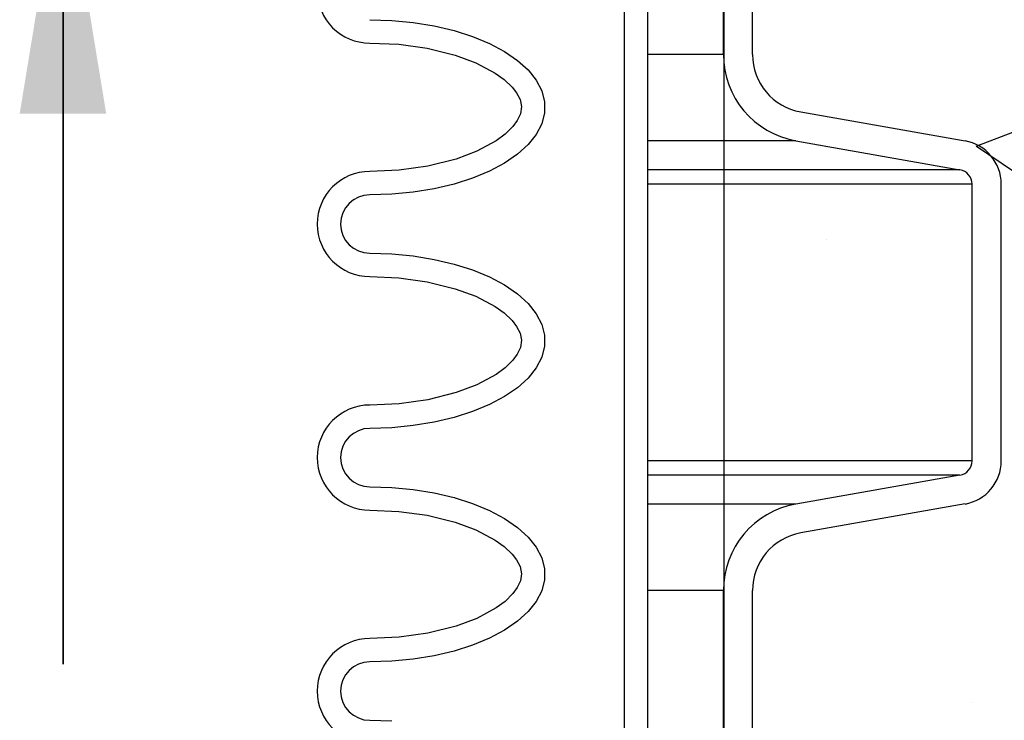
# Model space of a CAD drawing. Extents: x -1276 to 451, y 2026 to 3394.
# Tile 56 of 104: x -537.26 to -533.04, y 3184.43 to 3187.42. Entities that reach past the tile are written whole.
import ezdxf

# ---------------------------------------------------------------- set-up
doc = ezdxf.new("R2010")
doc.units = 0
doc.header["$MEASUREMENT"] = 0
doc.layers.get('DEFPOINTS').update_dxf_attribs({"linetype": 'CONTINUOUS'})
for name, color, linetype in [('CONCRETE-HATCH', 2, 'CONTINUOUS'), ('SPILL-BUCKET', 1, 'CONTINUOUS'), ('TEXT', 3, 'CONTINUOUS')]:
    doc.layers.add(name, color=color, linetype=linetype)
doc.styles.add('SIMPLEX', font='simplex')
doc.dimstyles.new('DIM12', dxfattribs={"dimscale": 12, "dimtxt": 0.09375, "dimasz": 0.09375, "dimexe": 0.0625, "dimexo": 0.0625, "dimgap": 0.0625, "dimtad": 1, "dimdec": 4, "dimzin": 3, "dimdsep": 46, "dimlunit": 4, "dimtxsty": 'SIMPLEX', "dimcen": 0, "dimclrd": 3, "dimclre": 3, "dimclrt": 3, "dimadec": 0, "dimazin": 0, "dimtfac": 1, "dimtdec": 4, "dimtmove": 0, "dimatfit": 3, "dimfxl": 1, "dimfrac": 2, "dimtolj": 1, "dimtzin": 3, "dimarcsym": 0})

msp = doc.modelspace()

# ---------------------------------------------------------------- hatches: boundary and pattern name
at = {"layer": 'CONCRETE-HATCH', "linetype": 'Continuous'}
h = msp.add_hatch(dxfattribs=at)
h.set_pattern_fill('AR-CONC', color=256, scale=0.5, style=0)
h.set_pattern_definition([(50, (4863.9127, 1710.789), (3.5863009, -0.3137607), [0.375, -4.125]), (355, (4863.9127, 1710.789), (-0.6937567, 3.7609607), [0.3, -3.3]), (100.4514, (4864.2115, 1710.763), (2.892547, 3.4471977), [0.318701, -3.5057106]), (46.1842, (4863.9127, 1711.789), (5.3362052, -0.827595), [0.5625, -6.1875]), (96.6356, (4864.3574, 1711.72), (4.6733135, 4.8705894), [0.4780514, -5.258565]), (351.1842, (4863.9127, 1711.789), (4.6733097, 4.870593), [0.45, -4.95]), (21, (4864.4127, 1711.539), (2.9845353, -2.0130945), [0.375, -4.125]), (326, (4864.4127, 1711.539), (1.2165767, 3.6257502), [0.3, -3.3]), (71.4514, (4864.6614, 1711.3713), (4.2011131, 1.6126525), [0.318701, -3.5057106]), (37.5, (4863.9127, 1710.7891), (0.06079928, 1.66446927), [0, -3.26, 0, -3.35, 0, -3.3125]), (7.5, (4863.9127, 1710.789), (1.3153477, 1.97205856), [0, -1.91, 0, -3.185, 0, -1.2625]), (327.5, (4862.7977, 1710.7891), (2.66911218, -0.11277436), [0, -1.25, 0, -3.9, 0, -5.175]), (317.5, (4862.2977, 1710.789), (2.9159308, 0.5005249), [0, -1.625, 0, -2.59, 0, -3.675])])
h.paths.add_polyline_path([(-521.24873, 3190.01179), (-525.26624, 3190.01179), (-533.26624, 3191.01179), (-534.90239, 3191.01179), (-534.90239, 3188.65134), (-534.23992, 3188.34981), (-534.23992, 3182.57429), (-521.24873, 3182.57429)])
h.paths.add_polyline_path([(-505.1584, 3187.26024), (-506.2418, 3188.0334), (-505.74737, 3190.01179), (-521.24873, 3190.01179), (-521.24873, 3182.57429), (-507.60611, 3182.57429), (-506.93053, 3185.27755), (-508.00566, 3186.1799)])

# ---------------------------------------------------------------- linework, layer by layer
at = {"layer": 'DEFPOINTS', "linetype": 'Continuous'}
msp.add_lwpolyline([(-534.23939, 3182.57429), (-534.23939, 3188.34981), (-534.90186, 3188.65134), (-534.90186, 3191.01179)], dxfattribs=at)
at = {"layer": 'SPILL-BUCKET', "color": 1, "linetype": 'Continuous'}
for p, q in [((-534.66669, 3190.61039), (-534.66669, 3176.41283)), ((-534.56676, 3190.61039), (-534.56676, 3176.41283)), ((-534.24261, 3187.27596), (-534.24261, 3188.12865)), ((-534.1177, 3187.27596), (-534.1177, 3188.12865)), ((-535.7566, 3187.42467), (-535.66266, 3187.42172)), ((-535.66266, 3187.42172), (-535.57021, 3187.4129)), ((-535.57021, 3187.4129), (-535.48069, 3187.39836)), ((-535.48069, 3187.39836), (-535.39553, 3187.37832)), ((-535.39553, 3187.37832), (-535.31606, 3187.3531)), ((-535.7566, 3187.32474), (-535.63248, 3187.31945)), ((-535.63248, 3187.31945), (-535.51039, 3187.30262)), ((-535.31606, 3187.3531), (-535.24354, 3187.3231)), ((-535.24354, 3187.3231), (-535.17911, 3187.2888)), ((-535.51039, 3187.30262), (-535.3906, 3187.27277)), ((-535.3906, 3187.27277), (-535.3027, 3187.24033)), ((-535.17911, 3187.2888), (-535.12379, 3187.25072)), ((-535.3027, 3187.24033), (-535.21977, 3187.19642)), ((-535.12379, 3187.25072), (-535.07844, 3187.20949)), ((-535.21977, 3187.19642), (-535.18145, 3187.16894)), ((-535.07844, 3187.20949), (-535.04379, 3187.16573)), ((-535.18145, 3187.16894), (-535.14718, 3187.13661)), ((-535.04379, 3187.16573), (-535.02039, 3187.12015)), ((-535.14718, 3187.13661), (-535.1277, 3187.11148)), ((-535.1277, 3187.11148), (-535.11328, 3187.08326)), ((-535.02039, 3187.12015), (-535.00859, 3187.07346)), ((-535.11328, 3187.08326), (-535.10709, 3187.05272)), ((-535.00859, 3187.07346), (-535.00859, 3187.0264)), ((-535.11152, 3187.02195), (-535.12476, 3186.99315)), ((-535.10709, 3187.05272), (-535.11152, 3187.02195)), ((-535.00859, 3187.0264), (-535.02039, 3186.97971)), ((-533.91125, 3187.02993), (-533.20763, 3186.90586)), ((-535.12476, 3186.99315), (-535.14366, 3186.96726)), ((-535.02039, 3186.97971), (-535.04379, 3186.93413)), ((-535.17742, 3186.93419), (-535.21547, 3186.90623)), ((-535.14366, 3186.96726), (-535.17742, 3186.93419)), ((-535.21547, 3186.90623), (-535.29819, 3186.86146)), ((-535.04379, 3186.93413), (-535.07844, 3186.89037)), ((-533.93294, 3186.90691), (-533.22932, 3186.78285)), ((-535.29819, 3186.86146), (-535.38617, 3186.82848)), ((-535.07844, 3186.89037), (-535.12379, 3186.84913)), ((-535.38617, 3186.82848), (-535.50743, 3186.79783)), ((-535.17911, 3186.81106), (-535.24354, 3186.77675)), ((-535.12379, 3186.84913), (-535.17911, 3186.81106)), ((-535.63124, 3186.78054), (-535.7566, 3186.77512)), ((-535.50743, 3186.79783), (-535.63124, 3186.78054)), ((-535.24354, 3186.77675), (-535.31606, 3186.74676)), ((-535.31606, 3186.74676), (-535.39553, 3186.72154)), ((-535.57021, 3186.68696), (-535.66266, 3186.67814)), ((-535.48069, 3186.7015), (-535.57021, 3186.68696)), ((-535.39553, 3186.72154), (-535.48069, 3186.7015)), ((-533.17771, 3185.53681), (-533.17771, 3186.72134)), ((-533.0528, 3185.53681), (-533.0528, 3186.72134)), ((-535.66266, 3186.67814), (-535.7566, 3186.67518)), ((-535.7566, 3186.42536), (-535.66266, 3186.4224)), ((-535.66266, 3186.4224), (-535.57021, 3186.41358)), ((-535.57021, 3186.41358), (-535.48069, 3186.39904)), ((-535.48069, 3186.39904), (-535.39553, 3186.379)), ((-535.39553, 3186.379), (-535.31606, 3186.35379)), ((-535.31606, 3186.35379), (-535.24354, 3186.32379)), ((-535.7566, 3186.32542), (-535.63248, 3186.32014)), ((-535.63248, 3186.32014), (-535.51039, 3186.3033)), ((-535.51039, 3186.3033), (-535.3906, 3186.27345)), ((-535.24354, 3186.32379), (-535.17911, 3186.28948)), ((-535.3906, 3186.27345), (-535.3027, 3186.24101)), ((-535.17911, 3186.28948), (-535.12379, 3186.25141)), ((-535.3027, 3186.24101), (-535.21977, 3186.1971)), ((-535.12379, 3186.25141), (-535.07844, 3186.21017)), ((-535.21977, 3186.1971), (-535.18145, 3186.16962)), ((-535.07844, 3186.21017), (-535.04379, 3186.16641)), ((-535.18145, 3186.16962), (-535.14718, 3186.13729)), ((-535.14718, 3186.13729), (-535.1277, 3186.11216)), ((-535.04379, 3186.16641), (-535.02039, 3186.12083)), ((-535.1277, 3186.11216), (-535.11328, 3186.08394)), ((-535.02039, 3186.12083), (-535.00859, 3186.07414)), ((-535.11328, 3186.08394), (-535.10709, 3186.0534)), ((-535.10709, 3186.0534), (-535.11152, 3186.02263)), ((-535.00859, 3186.07414), (-535.00859, 3186.02708)), ((-535.11152, 3186.02263), (-535.12476, 3185.99383)), ((-535.00859, 3186.02708), (-535.02039, 3185.98039)), ((-535.14366, 3185.96794), (-535.17742, 3185.93487)), ((-535.12476, 3185.99383), (-535.14366, 3185.96794)), ((-535.02039, 3185.98039), (-535.04379, 3185.93481)), ((-535.17742, 3185.93487), (-535.21547, 3185.90691)), ((-535.04379, 3185.93481), (-535.07844, 3185.89105)), ((-535.21547, 3185.90691), (-535.29819, 3185.86214)), ((-535.07844, 3185.89105), (-535.12379, 3185.84981)), ((-535.29819, 3185.86214), (-535.38617, 3185.82916)), ((-535.12379, 3185.84981), (-535.17911, 3185.81174)), ((-535.50743, 3185.79851), (-535.63124, 3185.78123)), ((-535.38617, 3185.82916), (-535.50743, 3185.79851)), ((-535.17911, 3185.81174), (-535.24354, 3185.77744)), ((-535.63124, 3185.78123), (-535.7566, 3185.7758)), ((-535.24354, 3185.77744), (-535.31606, 3185.74744)), ((-535.39553, 3185.72222), (-535.48069, 3185.70218)), ((-535.31606, 3185.74744), (-535.39553, 3185.72222)), ((-535.66266, 3185.67882), (-535.7566, 3185.67587)), ((-535.57021, 3185.68764), (-535.66266, 3185.67882)), ((-535.48069, 3185.70218), (-535.57021, 3185.68764)), ((-533.22932, 3185.4753), (-533.93294, 3185.35124)), ((-535.7566, 3185.42604), (-535.66266, 3185.42308)), ((-535.66266, 3185.42308), (-535.57021, 3185.41426)), ((-535.57021, 3185.41426), (-535.48069, 3185.39972)), ((-535.48069, 3185.39972), (-535.39553, 3185.37968)), ((-535.39553, 3185.37968), (-535.31606, 3185.35447)), ((-535.31606, 3185.35447), (-535.24354, 3185.32447)), ((-533.20763, 3185.35229), (-533.91125, 3185.22822)), ((-535.7566, 3185.32611), (-535.63248, 3185.32082)), ((-535.63248, 3185.32082), (-535.51039, 3185.30399)), ((-535.51039, 3185.30399), (-535.3906, 3185.27414)), ((-535.24354, 3185.32447), (-535.17911, 3185.29016)), ((-535.17911, 3185.29016), (-535.12379, 3185.25209)), ((-535.3906, 3185.27414), (-535.3027, 3185.24169)), ((-535.12379, 3185.25209), (-535.07844, 3185.21085)), ((-535.3027, 3185.24169), (-535.21977, 3185.19778)), ((-535.07844, 3185.21085), (-535.04379, 3185.1671)), ((-535.21977, 3185.19778), (-535.18145, 3185.1703)), ((-535.18145, 3185.1703), (-535.14718, 3185.13798)), ((-535.04379, 3185.1671), (-535.02039, 3185.12151)), ((-535.14718, 3185.13798), (-535.1277, 3185.11285)), ((-535.02039, 3185.12151), (-535.00859, 3185.07482)), ((-535.1277, 3185.11285), (-535.11328, 3185.08462)), ((-535.11328, 3185.08462), (-535.10709, 3185.05408)), ((-535.10709, 3185.05408), (-535.11152, 3185.02332)), ((-535.00859, 3185.07482), (-535.00859, 3185.02777)), ((-535.11152, 3185.02332), (-535.12476, 3184.99452)), ((-535.00859, 3185.02777), (-535.02039, 3184.98107)), ((-535.14366, 3184.96862), (-535.17742, 3184.93556)), ((-535.12476, 3184.99452), (-535.14366, 3184.96862)), ((-535.02039, 3184.98107), (-535.04379, 3184.93549)), ((-534.24261, 3183.2787), (-534.24261, 3184.98219)), ((-534.1177, 3183.2787), (-534.1177, 3184.98219)), ((-535.17742, 3184.93556), (-535.21547, 3184.90759)), ((-535.04379, 3184.93549), (-535.07844, 3184.89174)), ((-535.21547, 3184.90759), (-535.29819, 3184.86283)), ((-535.07844, 3184.89174), (-535.12379, 3184.8505)), ((-535.38617, 3184.82984), (-535.50743, 3184.79919)), ((-535.29819, 3184.86283), (-535.38617, 3184.82984)), ((-535.12379, 3184.8505), (-535.17911, 3184.81242)), ((-535.50743, 3184.79919), (-535.63124, 3184.78191)), ((-535.17911, 3184.81242), (-535.24354, 3184.77812)), ((-535.63124, 3184.78191), (-535.7566, 3184.77648)), ((-535.31606, 3184.74812), (-535.39553, 3184.7229)), ((-535.24354, 3184.77812), (-535.31606, 3184.74812)), ((-535.48069, 3184.70287), (-535.57021, 3184.68832)), ((-535.39553, 3184.7229), (-535.48069, 3184.70287)), ((-535.66266, 3184.67951), (-535.7566, 3184.67655)), ((-535.57021, 3184.68832), (-535.66266, 3184.67951)), ((-535.7566, 3184.42672), (-535.66266, 3184.42377))]:
    msp.add_line(p, q, dxfattribs=at)
at = {"layer": 'SPILL-BUCKET', "color": 7}
for p, q in [((-534.24261, 3187.27596), (-534.56676, 3187.27596)), ((-533.93294, 3186.90691), (-534.56676, 3186.90691)), ((-533.22932, 3186.78285), (-534.56676, 3186.78285)), ((-533.17771, 3186.72134), (-534.56676, 3186.72134)), ((-533.17771, 3185.53681), (-534.56676, 3185.53681)), ((-533.22932, 3185.4753), (-534.56676, 3185.4753)), ((-533.93294, 3185.35124), (-534.56676, 3185.35124)), ((-534.24261, 3184.98219), (-534.56676, 3184.98219))]:
    msp.add_line(p, q, dxfattribs=at)
at = {"layer": 'SPILL-BUCKET', "color": 1, "linetype": 'Continuous'}
for centre, radius, start, end in [((-535.7566, 3187.54959), 0.22485, 90, 270), ((-533.86787, 3187.27596), 0.37474, 180, 260), ((-533.86787, 3187.27596), 0.24983, 180, 260), ((-533.24017, 3186.72134), 0.18737, 0, 80), ((-535.7566, 3186.55027), 0.22485, 90, 270), ((-533.24017, 3186.72134), 0.06246, 0, 80), ((-535.7566, 3186.55027), 0.12491, 90, 270), ((-535.7566, 3185.55095), 0.22485, 90, 270), ((-535.7566, 3185.55095), 0.12491, 90, 270), ((-533.24017, 3185.53681), 0.06246, 280, 0), ((-533.24017, 3185.53681), 0.18737, 280, 0), ((-533.86787, 3184.98219), 0.37474, 100, 180), ((-533.86787, 3184.98219), 0.24983, 100, 180), ((-535.7566, 3184.55164), 0.22485, 90, 270), ((-535.7566, 3184.55164), 0.12491, 90, 270)]:
    msp.add_arc(centre, radius, start, end, dxfattribs=at)

# ---------------------------------------------------------------- leaders
at = {"layer": 'TEXT'}
for points in [[(-537.07065, 3188.14794), (-537.07065, 3184.66646)], [(-537.07011, 3188.14794), (-537.07011, 3184.66646)]]:
    msp.add_leader(points, dimstyle='DIM12', dxfattribs=at)

doc.saveas('drawing.dxf')
